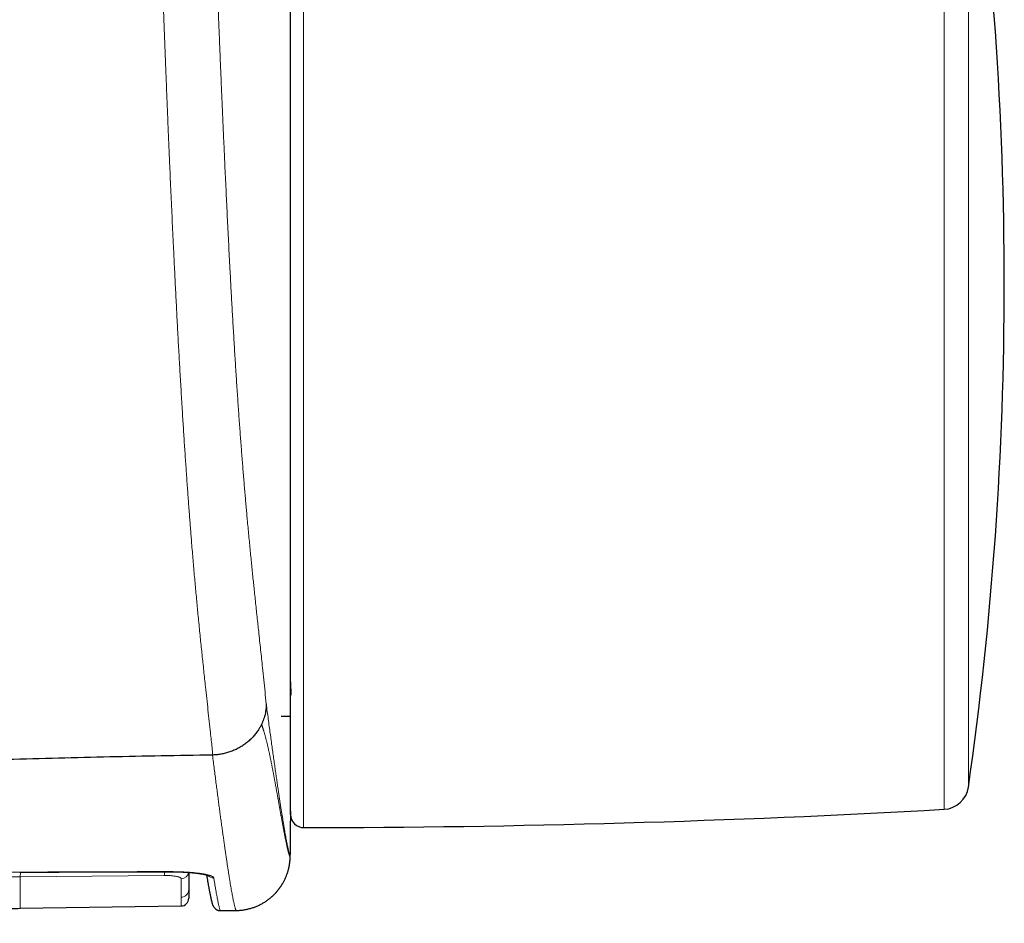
# Model space of a CAD drawing. Header units: millimetres. Extents: x 8 to 656, y 12 to 357.
# Tile 34 of 54: x 413 to 451, y 287 to 322. Entities that reach past the tile are written whole.
import ezdxf

# ---------------------------------------------------------------- set-up
doc = ezdxf.new("R2010")
doc.units = ezdxf.units.MM

msp = doc.modelspace()

# ---------------------------------------------------------------- linework, layer by layer
at = {"color": 252, "linetype": 'Continuous', "lineweight": 0}
for p, q in [((423.941, 332.959), (423.941, 291.06)), ((448.625, 291.765), (448.625, 332.254)), ((449.559, 331.397), (449.559, 292.621)), ((418.568, 289.217), (413.014, 289.162)), ((420.729, 287.865), (421.34, 287.871)), ((420.729, 287.865), (420.73, 287.864))]:
    msp.add_line(p, q, dxfattribs=at)
at = {"color": 7, "linetype": 'Continuous', "lineweight": 30}
for p, q in [((423.44, 291.56), (423.44, 332.459)), ((423.44, 296.676), (423.441, 296.161)), ((423.075, 295.346), (423.44, 295.346)), ((413.013, 287.952), (419.218, 288.042)), ((420.461, 288.023), (420.463, 288.02))]:
    msp.add_line(p, q, dxfattribs=at)
at = {"color": 252, "linetype": 'Continuous', "lineweight": 0, "flags": 128}
for points in [[(412.998, 289.342), (413, 289.342), (413.002, 289.346)], [(418.795, 289.361), (418.797, 289.362), (418.798, 289.365)]]:
    msp.add_lwpolyline(points, dxfattribs=at)
at = {"color": 7, "linetype": 'Continuous', "lineweight": 30}
for centre, radius, start, end in [((314.2, 312.009), 136.74, 351.84868, 8.15132), ((448.569, 292.763), 1, 273.2083, 351.8487), ((423.94, 291.56), 0.5, 180, 270.0637), ((423.44, 741.059), 450, 270.06373, 273.20828), ((419.214, 288.342), 0.3, 270.8307, 359.9987)]:
    msp.add_arc(centre, radius, start, end, dxfattribs=at)
at = {"color": 252, "linetype": 'Continuous', "lineweight": 0}
for centre, radius, start, end in [((421.32, 289.971), 2.1, 270.5359, 359.0554), ((421.32, 289.971), 2.1, 359.0575, 0.1922), ((417.792, 289.355), 0.789, 349.8833, 0.393), ((419.216, 289.391), 0.298, 270.894, 349.4717), ((420.473, 289.422), 0.3, 221.5271, 270.7362), ((419.214, 288.676), 0.299, 270.9127, 359.8713), ((420.726, 288.165), 0.3, 208.8866, 270.5884)]:
    msp.add_arc(centre, radius, start, end, dxfattribs=at)
for points, knots in [([(420.439, 293.856), (420.43, 293.951), (420.413, 294.14), (420.38, 294.427), (420.343, 294.763), (420.302, 295.15), (420.255, 295.59), (420.206, 296.034), (420.163, 296.435), (420.125, 296.791), (420.092, 297.1), (420.059, 297.406), (420.027, 297.711), (419.996, 298.012), (419.964, 298.319), (419.933, 298.633), (419.901, 298.953), (419.87, 299.266), (419.841, 299.571), (419.813, 299.868), (419.785, 300.172), (419.756, 300.482), (419.728, 300.799), (419.7, 301.119), (419.673, 301.441), (419.645, 301.766), (419.62, 302.07), (419.598, 302.353), (419.577, 302.611), (419.557, 302.874), (419.536, 303.146), (419.515, 303.427), (419.493, 303.717), (419.472, 304.011), (419.45, 304.311), (419.429, 304.615), (419.407, 304.923), (419.386, 305.237), (419.364, 305.556), (419.343, 305.883), (419.321, 306.215), (419.3, 306.553), (419.278, 306.904), (419.255, 307.27), (419.232, 307.651), (419.209, 308.036), (419.187, 308.419), (419.165, 308.799), (419.143, 309.177), (419.122, 309.557), (419.101, 309.941), (419.08, 310.325), (419.06, 310.71), (419.04, 311.094), (419.02, 311.481), (419, 311.871), (418.98, 312.263), (418.961, 312.657), (418.942, 313.053), (418.921, 313.488), (418.898, 313.964), (418.874, 314.48), (418.85, 314.999), (418.827, 315.519), (418.803, 316.041), (418.779, 316.588), (418.755, 317.161), (418.729, 317.759), (418.704, 318.359), (418.68, 318.961), (418.656, 319.563), (418.631, 320.188), (418.606, 320.835), (418.58, 321.504), (418.555, 322.181), (418.53, 322.867), (418.506, 323.56), (418.482, 324.254), (418.459, 324.949), (418.437, 325.605), (418.418, 326.222), (418.4, 326.799), (418.382, 327.376), (418.365, 327.954), (418.349, 328.53), (418.333, 329.105), (418.318, 329.678), (418.304, 330.251), (418.291, 330.787), (418.279, 331.286), (418.268, 331.749), (418.258, 332.212), (418.248, 332.673), (418.239, 333.134), (418.23, 333.595), (418.221, 334.055), (418.213, 334.514), (418.206, 334.972), (418.199, 335.424), (418.192, 335.871), (418.186, 336.312), (418.18, 336.751), (418.175, 337.189), (418.17, 337.662), (418.165, 338.17), (418.16, 338.711), (418.156, 339.25), (418.153, 339.77), (418.15, 340.272), (418.148, 340.756), (418.146, 341.238), (418.146, 341.557), (418.146, 341.717)], [0, 0, 0, 0, 0.010972, 0.021944, 0.032917, 0.049768, 0.066619, 0.08347, 0.100321, 0.111564, 0.122807, 0.13405, 0.144475, 0.154901, 0.165328, 0.175754, 0.186179, 0.196603, 0.205664, 0.214726, 0.22379, 0.232854, 0.241916, 0.250975, 0.259655, 0.268334, 0.277013, 0.283543, 0.290074, 0.296604, 0.303134, 0.309994, 0.316856, 0.323717, 0.330577, 0.337438, 0.3443, 0.351162, 0.358023, 0.365017, 0.372011, 0.379006, 0.386, 0.393605, 0.401212, 0.408818, 0.416424, 0.423645, 0.430867, 0.43809, 0.445313, 0.452534, 0.459608, 0.466683, 0.473758, 0.480832, 0.487929, 0.495026, 0.502124, 0.509221, 0.518355, 0.52749, 0.536626, 0.545762, 0.554897, 0.564031, 0.574405, 0.584781, 0.595158, 0.605536, 0.615912, 0.626287, 0.63774, 0.649194, 0.660647, 0.672463, 0.684281, 0.696099, 0.707917, 0.719733, 0.72953, 0.739328, 0.749127, 0.758925, 0.768722, 0.77846, 0.788198, 0.797937, 0.807674, 0.815574, 0.823476, 0.831378, 0.83928, 0.84718, 0.855125, 0.863071, 0.871018, 0.878965, 0.88691, 0.894653, 0.902397, 0.910141, 0.917885, 0.925629, 0.935352, 0.945077, 0.954802, 0.964525, 0.973394, 0.982262, 0.991131, 1, 1, 1, 1]), ([(420.23, 340.945), (420.23, 340.784), (420.231, 340.462), (420.233, 339.977), (420.235, 339.489), (420.237, 338.999), (420.24, 338.507), (420.244, 338.011), (420.249, 337.511), (420.254, 337.008), (420.26, 336.501), (420.266, 335.992), (420.273, 335.479), (420.281, 334.985), (420.289, 334.509), (420.297, 334.053), (420.306, 333.595), (420.316, 333.136), (420.326, 332.675), (420.336, 332.212), (420.348, 331.747), (420.359, 331.279), (420.372, 330.81), (420.384, 330.341), (420.398, 329.871), (420.411, 329.402), (420.425, 328.934), (420.44, 328.466), (420.455, 327.999), (420.472, 327.479), (420.491, 326.907), (420.512, 326.283), (420.534, 325.659), (420.557, 325.036), (420.579, 324.414), (420.603, 323.793), (420.626, 323.172), (420.65, 322.552), (420.674, 321.949), (420.698, 321.364), (420.721, 320.796), (420.745, 320.228), (420.768, 319.662), (420.793, 319.085), (420.819, 318.498), (420.845, 317.9), (420.872, 317.303), (420.897, 316.748), (420.921, 316.233), (420.943, 315.759), (420.965, 315.287), (420.988, 314.816), (421.011, 314.346), (421.035, 313.875), (421.058, 313.406), (421.082, 312.939), (421.105, 312.506), (421.126, 312.107), (421.146, 311.74), (421.166, 311.376), (421.187, 311.014), (421.207, 310.653), (421.228, 310.292), (421.25, 309.931), (421.271, 309.574), (421.293, 309.221), (421.315, 308.872), (421.337, 308.526), (421.359, 308.184), (421.382, 307.847), (421.404, 307.515), (421.427, 307.189), (421.449, 306.87), (421.472, 306.558), (421.494, 306.251), (421.517, 305.949), (421.54, 305.651), (421.563, 305.357), (421.586, 305.068), (421.608, 304.783), (421.631, 304.504), (421.654, 304.23), (421.677, 303.96), (421.7, 303.696), (421.723, 303.436), (421.746, 303.181), (421.77, 302.908), (421.797, 302.616), (421.826, 302.309), (421.855, 302.008), (421.883, 301.715), (421.912, 301.428), (421.94, 301.148), (421.968, 300.874), (421.995, 300.605), (422.023, 300.341), (422.052, 300.064), (422.082, 299.776), (422.114, 299.476), (422.146, 299.182), (422.177, 298.892), (422.21, 298.583), (422.246, 298.255), (422.283, 297.907), (422.32, 297.564), (422.361, 297.18), (422.405, 296.757), (422.452, 296.296), (422.483, 295.987), (422.499, 295.833)], [0, 0, 0, 0, 0.009451, 0.018904, 0.028357, 0.03781, 0.047261, 0.056712, 0.066221, 0.075731, 0.08524, 0.094774, 0.104308, 0.113842, 0.122222, 0.130604, 0.138987, 0.14737, 0.155751, 0.164131, 0.172589, 0.181049, 0.18951, 0.197971, 0.206432, 0.21489, 0.223287, 0.231684, 0.240081, 0.248477, 0.259698, 0.270919, 0.28214, 0.29334, 0.304543, 0.315746, 0.326949, 0.338151, 0.349352, 0.359662, 0.369973, 0.380284, 0.390595, 0.400905, 0.411877, 0.422849, 0.433822, 0.444793, 0.453601, 0.46241, 0.471219, 0.480027, 0.488835, 0.497741, 0.506648, 0.515554, 0.52446, 0.531587, 0.538715, 0.545844, 0.552972, 0.560098, 0.567387, 0.574678, 0.581969, 0.58926, 0.596548, 0.603846, 0.611147, 0.618447, 0.625748, 0.633046, 0.640192, 0.647341, 0.654491, 0.66164, 0.668787, 0.675988, 0.68319, 0.690393, 0.697596, 0.704797, 0.711996, 0.719196, 0.726397, 0.733598, 0.740797, 0.750046, 0.759295, 0.768545, 0.777794, 0.787002, 0.796212, 0.805422, 0.814633, 0.823844, 0.833053, 0.844097, 0.855141, 0.866187, 0.877232, 0.888276, 0.902078, 0.915879, 0.929681, 0.943483, 0.962322, 0.981161, 1, 1, 1, 1]), ([(422.499, 295.833), (422.512, 295.732), (422.538, 295.531), (422.577, 295.24), (422.615, 294.958), (422.652, 294.685), (422.688, 294.42), (422.723, 294.164), (422.758, 293.917), (422.791, 293.678), (422.824, 293.448), (422.856, 293.225), (422.887, 293.011), (422.917, 292.804), (422.946, 292.606), (422.974, 292.415), (423.002, 292.233), (423.029, 292.058), (423.054, 291.891), (423.079, 291.732), (423.104, 291.58), (423.127, 291.436), (423.149, 291.299), (423.171, 291.17), (423.192, 291.047), (423.211, 290.932), (423.231, 290.821), (423.25, 290.716), (423.268, 290.615), (423.286, 290.523), (423.303, 290.438), (423.318, 290.36), (423.333, 290.29), (423.348, 290.223), (423.362, 290.162), (423.376, 290.106), (423.389, 290.06), (423.401, 290.023), (423.411, 289.995), (423.417, 289.983), (423.42, 289.978)], [0, 0, 0, 0, 0.024813, 0.049627, 0.074442, 0.099257, 0.124069, 0.148945, 0.173822, 0.1987, 0.223578, 0.248454, 0.273476, 0.2985, 0.323525, 0.348549, 0.373572, 0.398643, 0.423716, 0.448789, 0.473861, 0.498933, 0.524036, 0.549141, 0.574246, 0.599351, 0.624455, 0.651243, 0.678032, 0.704823, 0.731614, 0.758405, 0.785195, 0.811982, 0.843317, 0.874653, 0.905991, 0.937329, 0.968665, 1, 1, 1, 1]), ([(423.42, 289.936), (423.418, 289.938), (423.415, 289.941), (423.411, 289.948), (423.406, 289.958), (423.401, 289.969), (423.395, 289.982), (423.39, 289.996), (423.384, 290.011), (423.379, 290.028), (423.373, 290.046), (423.368, 290.065), (423.362, 290.085), (423.356, 290.107), (423.35, 290.13), (423.344, 290.153), (423.337, 290.178), (423.331, 290.204), (423.325, 290.23), (423.318, 290.257), (423.312, 290.284), (423.305, 290.314), (423.298, 290.346), (423.291, 290.38), (423.283, 290.414), (423.275, 290.45), (423.268, 290.486), (423.26, 290.522), (423.252, 290.559), (423.245, 290.595), (423.238, 290.63), (423.231, 290.664), (423.224, 290.698), (423.219, 290.728), (423.213, 290.754), (423.209, 290.775), (423.205, 290.797), (423.201, 290.818), (423.196, 290.845), (423.19, 290.877), (423.183, 290.912), (423.176, 290.948), (423.169, 290.983), (423.162, 291.019), (423.156, 291.055), (423.149, 291.09), (423.142, 291.125), (423.135, 291.165), (423.127, 291.21), (423.117, 291.26), (423.108, 291.31), (423.099, 291.36), (423.09, 291.41), (423.081, 291.459), (423.072, 291.508), (423.063, 291.556), (423.055, 291.605), (423.046, 291.653), (423.037, 291.7), (423.029, 291.746), (423.021, 291.792), (423.012, 291.841), (423.003, 291.891), (422.994, 291.944), (422.984, 291.997), (422.975, 292.048), (422.966, 292.099), (422.957, 292.15), (422.948, 292.201), (422.938, 292.253), (422.929, 292.307), (422.919, 292.359), (422.91, 292.411), (422.9, 292.464), (422.891, 292.518), (422.881, 292.574), (422.871, 292.628), (422.861, 292.681), (422.852, 292.734), (422.842, 292.785), (422.833, 292.836), (422.823, 292.889), (422.813, 292.942), (422.803, 292.997), (422.793, 293.051), (422.783, 293.104), (422.774, 293.155), (422.764, 293.206), (422.754, 293.257), (422.744, 293.309), (422.734, 293.361), (422.724, 293.413), (422.714, 293.463), (422.704, 293.514), (422.694, 293.567), (422.683, 293.621), (422.672, 293.674), (422.661, 293.726), (422.651, 293.776), (422.641, 293.825), (422.63, 293.874), (422.62, 293.924), (422.609, 293.973), (422.598, 294.022), (422.587, 294.07), (422.576, 294.12), (422.564, 294.172), (422.551, 294.228), (422.538, 294.281), (422.526, 294.333), (422.513, 294.383), (422.501, 294.431), (422.488, 294.48), (422.475, 294.53), (422.461, 294.58), (422.448, 294.628), (422.435, 294.674), (422.422, 294.719), (422.409, 294.763), (422.397, 294.8), (422.387, 294.832), (422.379, 294.858), (422.372, 294.879), (422.367, 294.895), (422.363, 294.905), (422.359, 294.917), (422.355, 294.93), (422.351, 294.945), (422.346, 294.961), (422.342, 294.977), (422.338, 294.992), (422.335, 295.003), (422.332, 295.01), (422.33, 295.015), (422.329, 295.017), (422.328, 295.018), (422.327, 295.018), (422.327, 295.018), (422.326, 295.018), (422.326, 295.017), (422.326, 295.017), (422.326, 295.016), (422.325, 295.015), (422.325, 295.014), (422.324, 295.012), (422.324, 295.012), (422.324, 295.011), (422.324, 295.011), (422.323, 295.011), (422.323, 295.01), (422.322, 295.011), (422.321, 295.012), (422.319, 295.016), (422.318, 295.021), (422.317, 295.027), (422.316, 295.031), (422.315, 295.034)], [0, 0, 0, 0, 0.0155178, 0.0308124, 0.0458625, 0.0607057, 0.0753326, 0.0897455, 0.1031381, 0.1163401, 0.1293517, 0.1421735, 0.1548059, 0.1672498, 0.1795059, 0.1915755, 0.2034595, 0.2151593, 0.2264722, 0.2376102, 0.2485747, 0.2593675, 0.2714256, 0.2832668, 0.2948937, 0.3063093, 0.3175163, 0.3285182, 0.3393174, 0.3499174, 0.3590856, 0.3681015, 0.3769623, 0.385698, 0.3911324, 0.3964924, 0.4017436, 0.4069052, 0.4121058, 0.4207072, 0.4287839, 0.4366957, 0.4446056, 0.4523887, 0.4598728, 0.4672322, 0.4744815, 0.4816152, 0.4916024, 0.5013602, 0.5108962, 0.5202153, 0.5293237, 0.5382272, 0.5469315, 0.5554424, 0.5637654, 0.5719052, 0.5797255, 0.5873807, 0.5948777, 0.6022132, 0.6106426, 0.6189167, 0.6270119, 0.6348299, 0.6424722, 0.6499567, 0.657264, 0.6650987, 0.6727359, 0.6801838, 0.6874468, 0.6945318, 0.7022365, 0.709735, 0.7170358, 0.724146, 0.7310714, 0.7378213, 0.7444182, 0.7508539, 0.7579847, 0.764911, 0.7716554, 0.7782191, 0.7846041, 0.7908197, 0.7968725, 0.8033525, 0.8096475, 0.8157597, 0.8217132, 0.8275359, 0.8340668, 0.8403772, 0.846503, 0.8524542, 0.8582318, 0.8638452, 0.869302, 0.8751281, 0.8807799, 0.8862777, 0.891626, 0.8968013, 0.903189, 0.9093597, 0.915318, 0.9210757, 0.926645, 0.9320381, 0.9372616, 0.9429913, 0.9485205, 0.9538635, 0.9590177, 0.964003, 0.9688762, 0.9735712, 0.976538, 0.9794449, 0.9823247, 0.9836064, 0.9848355, 0.9861044, 0.9875078, 0.989123, 0.9907894, 0.9924725, 0.9940575, 0.9951129, 0.9960005, 0.9964753, 0.9968404, 0.9970829, 0.9971404, 0.9971802, 0.997195, 0.9972076, 0.9972192, 0.9972307, 0.9972554, 0.9973392, 0.9973639, 0.9973755, 0.997387, 0.9973996, 0.9974143, 0.997454, 0.9975959, 0.9978537, 0.9982612, 0.998851, 0.9993712, 1, 1, 1, 1]), ([(421.34, 287.871), (421.337, 287.875), (421.331, 287.884), (421.322, 287.905), (421.312, 287.932), (421.302, 287.965), (421.29, 288.005), (421.278, 288.051), (421.265, 288.104), (421.252, 288.164), (421.237, 288.23), (421.222, 288.304), (421.206, 288.384), (421.19, 288.472), (421.172, 288.567), (421.154, 288.669), (421.135, 288.779), (421.116, 288.894), (421.096, 289.014), (421.075, 289.138), (421.055, 289.27), (421.033, 289.408), (421.011, 289.554), (420.987, 289.707), (420.963, 289.868), (420.939, 290.036), (420.913, 290.212), (420.887, 290.396), (420.86, 290.587), (420.832, 290.787), (420.803, 290.995), (420.773, 291.211), (420.744, 291.428), (420.715, 291.646), (420.686, 291.862), (420.656, 292.086), (420.626, 292.317), (420.595, 292.555), (420.563, 292.8), (420.531, 293.052), (420.497, 293.312), (420.463, 293.579), (420.44, 293.763), (420.429, 293.855), (420.429, 293.855)], [0, 0, 0, 0, 0.0257759, 0.051552, 0.0773279, 0.1031244, 0.1289217, 0.1547193, 0.1805165, 0.2063129, 0.2321495, 0.2579871, 0.283825, 0.3096625, 0.335499, 0.3613615, 0.3872245, 0.413087, 0.4374103, 0.4617352, 0.4860607, 0.5103861, 0.5347108, 0.5590339, 0.5834162, 0.6077993, 0.6321823, 0.6565645, 0.6810154, 0.7054678, 0.7299206, 0.7543728, 0.7788236, 0.8009184, 0.8230144, 0.8451107, 0.8672066, 0.8893013, 0.9114398, 0.9335798, 0.9557202, 0.97786, 0.9999984, 1, 1, 1, 1]), ([(423.442, 291.698), (423.441, 291.655), (423.441, 291.566), (423.441, 291.44), (423.44, 291.319), (423.44, 291.205), (423.439, 291.098), (423.439, 290.997), (423.438, 290.904), (423.438, 290.818), (423.437, 290.738), (423.437, 290.665), (423.436, 290.598), (423.436, 290.536), (423.435, 290.477), (423.435, 290.421), (423.434, 290.368), (423.433, 290.32), (423.433, 290.276), (423.432, 290.237), (423.432, 290.203), (423.431, 290.172), (423.43, 290.144), (423.43, 290.116), (423.429, 290.088), (423.428, 290.061), (423.428, 290.038), (423.427, 290.019), (423.426, 290.002), (423.425, 289.988), (423.425, 289.976), (423.424, 289.966), (423.424, 289.958), (423.423, 289.951), (423.422, 289.946), (423.422, 289.942), (423.421, 289.939), (423.42, 289.937), (423.42, 289.936), (423.42, 289.936)], [0, 0, 0, 0, 0.039293, 0.07921, 0.118378, 0.156603, 0.194373, 0.230996, 0.266477, 0.300815, 0.334005, 0.365493, 0.395886, 0.425189, 0.453405, 0.484298, 0.513887, 0.542233, 0.569382, 0.595261, 0.619489, 0.642613, 0.664704, 0.68583, 0.714456, 0.741379, 0.766726, 0.790623, 0.81319, 0.835789, 0.857099, 0.877198, 0.896166, 0.914079, 0.931016, 0.949826, 0.96751, 0.984193, 1, 1, 1, 1]), ([(423.42, 289.978), (423.421, 289.977), (423.422, 289.977), (423.423, 289.985), (423.425, 290), (423.426, 290.022), (423.427, 290.051), (423.428, 290.088), (423.43, 290.133), (423.431, 290.185), (423.432, 290.244), (423.433, 290.31), (423.434, 290.382), (423.435, 290.46), (423.436, 290.544), (423.437, 290.635), (423.437, 290.734), (423.438, 290.839), (423.439, 290.953), (423.439, 291.072), (423.44, 291.198), (423.44, 291.329), (423.441, 291.445), (423.441, 291.52), (423.441, 291.548)], [0, 0, 0, 0, 0.045669, 0.091375, 0.137094, 0.1828, 0.228468, 0.275461, 0.322495, 0.369542, 0.416576, 0.463568, 0.509238, 0.554945, 0.600665, 0.646372, 0.692041, 0.73904, 0.786081, 0.833135, 0.880175, 0.927174, 0.972775, 1, 1, 1, 1]), ([(373.581, 288.947), (374.402, 288.948), (376.044, 288.952), (378.507, 288.965), (380.97, 288.984), (383.707, 289.009), (386.718, 289.041), (390.003, 289.081), (393.835, 289.13), (397.668, 289.181), (401.501, 289.231), (404.787, 289.272), (407.799, 289.304), (410.537, 289.329), (412.18, 289.34), (413.002, 289.346)], [0, 0, 0, 0, 0.062497, 0.124994, 0.187492, 0.249989, 0.333323, 0.416656, 0.49999, 0.624992, 0.708327, 0.791662, 0.874996, 0.937498, 1, 1, 1, 1]), ([(413.014, 289.162), (411.372, 289.146), (408.088, 289.114), (403.162, 289.065), (398.236, 289.015), (393.311, 288.966), (388.387, 288.918), (383.463, 288.869), (378.539, 288.821), (375.257, 288.788), (373.616, 288.772)], [0, 0, 0, 0, 0.1249988, 0.2499977, 0.3749968, 0.4999961, 0.6249966, 0.7499973, 0.8749986, 1, 1, 1, 1]), ([(413.002, 289.346), (413.485, 289.348), (414.451, 289.354), (415.9, 289.36), (417.349, 289.364), (418.315, 289.364), (418.798, 289.365)], [0, 0, 0, 0, 0.249999, 0.499998, 0.749999, 1, 1, 1, 1]), ([(413.014, 289.162), (413.014, 289.126), (413.014, 289.052), (413.014, 288.949), (413.014, 288.852), (413.014, 288.759), (413.014, 288.673), (413.014, 288.592), (413.014, 288.517), (413.014, 288.447), (413.014, 288.402), (413.014, 288.379), (413.014, 288.376), (413.014, 288.373), (413.014, 288.37), (413.014, 288.367), (413.014, 288.364), (413.014, 288.357), (413.014, 288.341), (413.014, 288.317), (413.014, 288.292), (413.014, 288.261), (413.014, 288.226), (413.014, 288.189), (413.014, 288.156), (413.013, 288.125), (413.013, 288.097), (413.013, 288.071), (413.013, 288.048), (413.013, 288.026), (413.013, 288.007), (413.013, 287.991), (413.013, 287.977), (413.013, 287.967), (413.013, 287.959), (413.013, 287.954), (413.013, 287.952), (413.013, 287.952), (413.013, 287.952)], [0, 0, 0, 0, 0.0408979, 0.0820911, 0.12358, 0.1653643, 0.2074434, 0.2490569, 0.2909521, 0.3331295, 0.3755899, 0.3776494, 0.3797117, 0.381777, 0.383845, 0.385916, 0.3879898, 0.3900665, 0.4015393, 0.422242, 0.4409599, 0.459898, 0.4942635, 0.5293309, 0.5612338, 0.5936956, 0.6267157, 0.6602935, 0.6951306, 0.730548, 0.766546, 0.8031253, 0.8402863, 0.8780294, 0.9163551, 0.9552636, 0.9947552, 1, 1, 1, 1]), ([(413.027, 289.342), (413.026, 289.331), (413.026, 289.304), (413.024, 289.266), (413.022, 289.229), (413.02, 289.199), (413.017, 289.175), (413.015, 289.167), (413.014, 289.162)], [0, 0, 0, 0, 0.124743, 0.299794, 0.474846, 0.649897, 0.824949, 1, 1, 1, 1]), ([(419.22, 289.093), (419.219, 289.098), (419.218, 289.108), (419.204, 289.123), (419.181, 289.138), (419.15, 289.152), (419.111, 289.165), (419.064, 289.176), (419.01, 289.187), (418.949, 289.196), (418.884, 289.204), (418.814, 289.21), (418.74, 289.214), (418.674, 289.216), (418.617, 289.217), (418.584, 289.217), (418.568, 289.217)], [0, 0, 0, 0, 0.076612, 0.153463, 0.230072, 0.306613, 0.383398, 0.45993, 0.535559, 0.611434, 0.687052, 0.761081, 0.835353, 0.909375, 0.954688, 1, 1, 1, 1]), ([(418.798, 289.365), (418.838, 289.365), (418.918, 289.364), (419.037, 289.362), (419.154, 289.359), (419.269, 289.355), (419.381, 289.35), (419.489, 289.343), (419.594, 289.335), (419.696, 289.326), (419.792, 289.316), (419.884, 289.305), (419.97, 289.294), (420.051, 289.281), (420.126, 289.268), (420.194, 289.254), (420.255, 289.239), (420.31, 289.223), (420.358, 289.208), (420.397, 289.191), (420.43, 289.175), (420.454, 289.158), (420.471, 289.14), (420.475, 289.128), (420.477, 289.122)], [0, 0, 0, 0, 0.044713, 0.089579, 0.134498, 0.179365, 0.224079, 0.268776, 0.313623, 0.358522, 0.403372, 0.448071, 0.493124, 0.538325, 0.583579, 0.628783, 0.673838, 0.71953, 0.765376, 0.811274, 0.857121, 0.902814, 0.951407, 1, 1, 1, 1]), ([(420.477, 289.122), (420.485, 289.073), (420.501, 288.975), (420.523, 288.841), (420.545, 288.715), (420.565, 288.598), (420.585, 288.49), (420.603, 288.391), (420.62, 288.301), (420.637, 288.22), (420.652, 288.147), (420.666, 288.083), (420.679, 288.026), (420.691, 287.978), (420.702, 287.938), (420.712, 287.905), (420.721, 287.88), (420.726, 287.87), (420.729, 287.865)], [0, 0, 0, 0, 0.062341, 0.124684, 0.187028, 0.249369, 0.311805, 0.374244, 0.436683, 0.49912, 0.561688, 0.624257, 0.686826, 0.749394, 0.81204, 0.874687, 0.937333, 1, 1, 1, 1]), ([(419.219, 288.377), (419.219, 288.398), (419.219, 288.44), (419.219, 288.512), (419.219, 288.59), (419.22, 288.675), (419.22, 288.767), (419.22, 288.867), (419.22, 288.975), (419.22, 289.054), (419.22, 289.093)], [0, 0, 0, 0, 0.124796, 0.249591, 0.374443, 0.499295, 0.624434, 0.749572, 0.874786, 1, 1, 1, 1]), ([(419.218, 288.043), (419.218, 288.043), (419.218, 288.043), (419.218, 288.053), (419.218, 288.071), (419.218, 288.098), (419.218, 288.134), (419.219, 288.171), (419.219, 288.206), (419.219, 288.235), (419.219, 288.266), (419.219, 288.3), (419.219, 288.337), (419.219, 288.364), (419.219, 288.377)], [0, 0, 0, 0, 0.084564, 0.198728, 0.312903, 0.426896, 0.540903, 0.655637, 0.713012, 0.770386, 0.827785, 0.885184, 0.942592, 1, 1, 1, 1])]:
    msp.add_open_spline(points, degree=3, knots=knots, dxfattribs=at)
at = {"color": 7, "linetype": 'Continuous', "lineweight": 30}
for points, knots in [([(422.499, 295.833), (422.499, 295.825), (422.498, 295.786), (422.496, 295.715), (422.487, 295.621), (422.474, 295.528), (422.455, 295.431), (422.43, 295.333), (422.398, 295.231), (422.36, 295.131), (422.33, 295.066), (422.315, 295.034)], [0, 0, 0, 0, 0.029755, 0.143801, 0.257846, 0.372966, 0.488086, 0.615315, 0.742544, 0.871272, 1, 1, 1, 1]), ([(422.315, 295.034), (422.297, 294.998), (422.262, 294.927), (422.206, 294.835), (422.152, 294.755), (422.103, 294.688), (422.05, 294.623), (421.995, 294.559), (421.935, 294.497), (421.873, 294.437), (421.808, 294.379), (421.741, 294.324), (421.672, 294.272), (421.602, 294.223), (421.529, 294.178), (421.454, 294.134), (421.376, 294.093), (421.296, 294.055), (421.214, 294.02), (421.132, 293.988), (421.049, 293.96), (420.965, 293.935), (420.881, 293.914), (420.795, 293.895), (420.707, 293.88), (420.618, 293.868), (420.529, 293.86), (420.469, 293.857), (420.439, 293.856)], [0, 0, 0, 0, 0.053311, 0.106816, 0.143392, 0.179969, 0.216799, 0.253628, 0.291256, 0.328884, 0.366788, 0.404692, 0.441239, 0.477787, 0.514587, 0.551388, 0.588988, 0.626588, 0.664464, 0.70234, 0.738888, 0.775435, 0.812236, 0.849037, 0.88664, 0.924242, 0.962121, 1, 1, 1, 1]), ([(420.429, 293.855), (419.769, 293.845), (418.45, 293.823), (416.471, 293.782), (414.493, 293.734), (412.514, 293.679), (410.535, 293.619), (408.438, 293.551), (406.225, 293.473), (403.893, 293.387), (401.563, 293.298), (399.217, 293.206), (396.857, 293.113), (394.482, 293.019), (392.108, 292.926), (389.736, 292.837), (387.365, 292.751), (384.997, 292.67), (382.903, 292.604), (381.082, 292.553), (379.535, 292.513), (377.986, 292.479), (376.434, 292.449), (374.88, 292.427), (373.352, 292.411), (371.849, 292.402), (370.372, 292.401), (368.892, 292.406), (367.409, 292.415), (366.144, 292.42), (365.097, 292.421), (364.269, 292.418), (363.443, 292.413), (362.618, 292.402), (361.855, 292.388), (361.153, 292.371), (360.511, 292.351), (359.872, 292.326), (359.235, 292.297), (358.6, 292.262), (357.969, 292.222), (357.341, 292.177), (356.715, 292.125), (356.094, 292.066), (355.479, 292), (354.872, 291.929), (354.271, 291.851), (353.673, 291.768), (353.276, 291.709), (353.077, 291.679)], [0, 0, 0, 0, 0.029348, 0.058702, 0.088061, 0.117424, 0.14679, 0.176156, 0.210765, 0.245369, 0.279965, 0.314551, 0.349829, 0.385088, 0.420326, 0.455539, 0.490725, 0.525879, 0.561005, 0.583952, 0.606911, 0.629891, 0.652902, 0.675955, 0.69906, 0.720902, 0.74281, 0.76478, 0.786782, 0.808779, 0.821082, 0.833366, 0.845625, 0.857854, 0.870046, 0.879597, 0.88912, 0.898613, 0.908073, 0.917498, 0.926887, 0.936238, 0.945549, 0.95482, 0.96405, 0.973079, 0.982077, 0.991049, 1, 1, 1, 1]), ([(420.429, 293.855), (420.429, 293.855), (420.431, 293.855), (420.434, 293.855), (420.436, 293.856), (420.438, 293.856), (420.439, 293.856)], [0, 0, 0, 0, 0.249909, 0.499847, 0.749872, 1, 1, 1, 1]), ([(421.34, 287.87), (421.342, 287.87), (421.367, 287.87), (421.415, 287.872), (421.484, 287.876), (421.552, 287.882), (421.62, 287.891), (421.688, 287.902), (421.755, 287.915), (421.822, 287.93), (421.887, 287.947), (421.952, 287.967), (422.017, 287.988), (422.08, 288.012), (422.143, 288.037), (422.204, 288.064), (422.265, 288.094), (422.324, 288.125), (422.382, 288.158), (422.439, 288.192), (422.495, 288.228), (422.549, 288.266), (422.602, 288.306), (422.654, 288.347), (422.704, 288.389), (422.752, 288.433), (422.8, 288.478), (422.845, 288.525), (422.889, 288.572), (422.931, 288.621), (422.971, 288.671), (423.01, 288.722), (423.047, 288.773), (423.082, 288.826), (423.115, 288.878), (423.147, 288.932), (423.176, 288.986), (423.204, 289.039), (423.229, 289.093), (423.253, 289.146), (423.275, 289.199), (423.294, 289.25), (423.311, 289.299), (423.327, 289.346), (423.34, 289.391), (423.352, 289.433), (423.362, 289.472), (423.37, 289.508), (423.377, 289.542), (423.384, 289.573), (423.389, 289.602), (423.394, 289.628), (423.398, 289.654), (423.401, 289.677), (423.404, 289.699), (423.407, 289.721), (423.41, 289.741), (423.412, 289.76), (423.414, 289.778), (423.415, 289.795), (423.417, 289.812), (423.418, 289.83), (423.419, 289.848), (423.421, 289.866), (423.422, 289.885), (423.423, 289.905), (423.424, 289.928), (423.425, 289.955), (423.427, 289.992), (423.428, 290.034), (423.429, 290.079), (423.43, 290.118), (423.431, 290.158), (423.432, 290.199), (423.432, 290.243), (423.433, 290.288), (423.434, 290.334), (423.434, 290.381), (423.435, 290.43), (423.435, 290.481), (423.436, 290.534), (423.436, 290.588), (423.437, 290.644), (423.437, 290.702), (423.438, 290.762), (423.438, 290.824), (423.438, 290.887), (423.439, 290.953), (423.439, 291.02), (423.439, 291.089), (423.44, 291.16), (423.44, 291.232), (423.44, 291.307), (423.441, 291.382), (423.441, 291.46), (423.441, 291.515), (423.441, 291.545), (423.441, 291.547)], [0, 0, 0, 0, 0.00075, 0.010074, 0.019378, 0.028663, 0.037927, 0.047171, 0.056396, 0.0656, 0.074785, 0.083949, 0.093093, 0.102216, 0.111319, 0.1204, 0.12946, 0.138498, 0.147513, 0.156506, 0.165474, 0.174418, 0.183337, 0.192229, 0.201094, 0.209929, 0.218735, 0.227509, 0.236248, 0.244951, 0.253615, 0.262235, 0.270808, 0.279327, 0.287785, 0.296173, 0.304478, 0.312682, 0.320762, 0.328689, 0.336424, 0.343921, 0.35113, 0.358004, 0.364505, 0.370618, 0.376348, 0.381721, 0.386775, 0.391559, 0.396124, 0.400526, 0.404817, 0.409053, 0.413289, 0.417568, 0.421942, 0.426471, 0.431219, 0.435691, 0.441135, 0.447011, 0.453478, 0.460686, 0.468839, 0.478235, 0.489339, 0.502988, 0.521075, 0.550897, 0.571374, 0.59046, 0.608545, 0.62772, 0.646152, 0.664075, 0.681628, 0.699019, 0.716149, 0.733142, 0.750031, 0.766845, 0.783607, 0.800338, 0.817036, 0.833666, 0.850251, 0.866802, 0.883334, 0.899857, 0.916383, 0.932912, 0.949258, 0.965697, 0.982154, 0.998603, 1, 1, 1, 1]), ([(412.998, 289.342), (413.033, 289.342), (413.607, 289.346), (414.701, 289.351), (416.26, 289.357), (417.618, 289.361), (418.456, 289.361), (418.795, 289.361)], [0, 0, 0, 0, 0.018042, 0.297027, 0.566288, 0.824543, 1, 1, 1, 1]), ([(418.795, 289.361), (418.797, 289.361), (418.819, 289.361), (418.861, 289.361), (418.923, 289.361), (418.985, 289.36), (419.045, 289.359), (419.106, 289.357), (419.165, 289.355), (419.223, 289.353), (419.281, 289.35), (419.338, 289.348), (419.394, 289.344), (419.45, 289.341), (419.504, 289.337), (419.557, 289.333), (419.61, 289.329), (419.661, 289.324), (419.71, 289.319), (419.758, 289.314), (419.804, 289.309), (419.848, 289.304), (419.891, 289.298), (419.931, 289.292), (419.97, 289.286), (420.007, 289.28), (420.042, 289.274), (420.075, 289.268), (420.105, 289.262), (420.133, 289.256), (420.159, 289.249), (420.182, 289.244), (420.203, 289.238), (420.22, 289.233), (420.236, 289.228), (420.249, 289.223), (420.259, 289.219), (420.267, 289.216), (420.271, 289.214), (420.274, 289.213), (420.274, 289.213), (420.274, 289.213)], [0, 0, 0, 0, 0.001901, 0.030256, 0.058775, 0.087357, 0.115876, 0.144214, 0.172273, 0.200217, 0.228349, 0.256564, 0.284849, 0.313185, 0.341555, 0.369939, 0.398306, 0.426633, 0.454895, 0.483064, 0.511114, 0.539014, 0.566736, 0.594249, 0.621525, 0.649, 0.676296, 0.703403, 0.730246, 0.756742, 0.782804, 0.808337, 0.83327, 0.8575, 0.881881, 0.905574, 0.928417, 0.950276, 0.968847, 0.98641, 1, 1, 1, 1]), ([(419.514, 289.336), (419.514, 289.315), (419.514, 289.254), (419.514, 289.164), (419.514, 289.064), (419.514, 288.972), (419.514, 288.887), (419.514, 288.81), (419.514, 288.738), (419.514, 288.697), (419.514, 288.676)], [0, 0, 0, 0, 0.073818, 0.206238, 0.33874, 0.471242, 0.603401, 0.735559, 0.86778, 1, 1, 1, 1]), ([(420.2, 289.239), (420.201, 289.233), (420.206, 289.204), (420.214, 289.154), (420.225, 289.088), (420.236, 289.025), (420.247, 288.963), (420.257, 288.904), (420.267, 288.846), (420.277, 288.791), (420.287, 288.737), (420.297, 288.685), (420.306, 288.635), (420.315, 288.587), (420.324, 288.541), (420.333, 288.497), (420.341, 288.455), (420.35, 288.415), (420.358, 288.376), (420.366, 288.339), (420.374, 288.304), (420.381, 288.271), (420.389, 288.239), (420.397, 288.209), (420.404, 288.179), (420.412, 288.15), (420.422, 288.12), (420.43, 288.094), (420.439, 288.071), (420.446, 288.055), (420.452, 288.041), (420.458, 288.029), (420.462, 288.022), (420.463, 288.02)], [0, 0, 0, 0, 0.008197, 0.040356, 0.072652, 0.105086, 0.137659, 0.170443, 0.203381, 0.236483, 0.269754, 0.303207, 0.33685, 0.370697, 0.404764, 0.439069, 0.473635, 0.508492, 0.543687, 0.579241, 0.615221, 0.651726, 0.688898, 0.726961, 0.766287, 0.807561, 0.852239, 0.904422, 0.934214, 0.957118, 0.976216, 0.992323, 1, 1, 1, 1]), ([(419.514, 288.676), (419.514, 288.659), (419.514, 288.625), (419.514, 288.58), (419.514, 288.538), (419.514, 288.495), (419.514, 288.453), (419.514, 288.414), (419.514, 288.384), (419.514, 288.364), (419.514, 288.352), (419.514, 288.346), (419.514, 288.342), (419.514, 288.342), (419.514, 288.342)], [0, 0, 0, 0, 0.073692, 0.147383, 0.221094, 0.294805, 0.405492, 0.51618, 0.626917, 0.737654, 0.811368, 0.885083, 0.958809, 1, 1, 1, 1]), ([(373.79, 287.375), (373.831, 287.376), (374.064, 287.379), (374.486, 287.386), (375.055, 287.394), (375.616, 287.402), (376.166, 287.411), (376.705, 287.419), (377.233, 287.426), (377.755, 287.434), (378.272, 287.442), (378.785, 287.45), (379.294, 287.457), (379.795, 287.465), (380.289, 287.472), (380.775, 287.479), (381.253, 287.486), (381.723, 287.493), (382.186, 287.5), (382.641, 287.507), (383.088, 287.513), (383.528, 287.52), (383.96, 287.526), (384.384, 287.533), (384.814, 287.539), (385.25, 287.545), (385.69, 287.552), (386.121, 287.558), (386.542, 287.564), (386.942, 287.57), (387.321, 287.576), (387.68, 287.581), (388.031, 287.586), (388.375, 287.592), (388.711, 287.597), (389.039, 287.601), (389.37, 287.606), (389.702, 287.611), (390.037, 287.616), (390.362, 287.621), (390.677, 287.626), (390.984, 287.63), (391.281, 287.634), (391.569, 287.639), (391.847, 287.643), (392.116, 287.647), (392.375, 287.651), (392.622, 287.654), (392.86, 287.658), (393.088, 287.661), (393.303, 287.664), (393.512, 287.667), (393.719, 287.67), (393.933, 287.673), (394.156, 287.677), (394.384, 287.68), (394.62, 287.684), (394.861, 287.687), (395.11, 287.691), (395.368, 287.695), (395.635, 287.698), (395.913, 287.703), (396.198, 287.707), (396.491, 287.711), (396.791, 287.715), (397.1, 287.72), (397.416, 287.725), (397.741, 287.729), (398.073, 287.734), (398.413, 287.739), (398.761, 287.744), (399.116, 287.75), (399.48, 287.755), (399.864, 287.76), (400.269, 287.766), (400.697, 287.773), (401.133, 287.779), (401.579, 287.786), (402.021, 287.792), (402.457, 287.798), (402.887, 287.805), (403.325, 287.811), (403.771, 287.818), (404.225, 287.824), (404.687, 287.831), (405.172, 287.838), (405.682, 287.846), (406.217, 287.853), (406.762, 287.861), (407.316, 287.869), (407.879, 287.878), (408.452, 287.886), (409.035, 287.894), (409.627, 287.903), (410.228, 287.912), (410.835, 287.921), (411.448, 287.929), (412.067, 287.938), (412.589, 287.946), (412.906, 287.951), (413.013, 287.952)], [0, 0, 0, 0, 0.003112, 0.017807, 0.032307, 0.046611, 0.060719, 0.074386, 0.087864, 0.101153, 0.114253, 0.127427, 0.140404, 0.153185, 0.16577, 0.178158, 0.19035, 0.202346, 0.214146, 0.225749, 0.237156, 0.248366, 0.259381, 0.270199, 0.280821, 0.292278, 0.303498, 0.31448, 0.325225, 0.335733, 0.345079, 0.354229, 0.363183, 0.371941, 0.380503, 0.388868, 0.397037, 0.405796, 0.414318, 0.422603, 0.43065, 0.43846, 0.446033, 0.453368, 0.460466, 0.467327, 0.47395, 0.480224, 0.486269, 0.492085, 0.497672, 0.502751, 0.508021, 0.513491, 0.519159, 0.525027, 0.530984, 0.537134, 0.543476, 0.55001, 0.556875, 0.563941, 0.571207, 0.578674, 0.58634, 0.594207, 0.602274, 0.610541, 0.619008, 0.627676, 0.636544, 0.645612, 0.65488, 0.664348, 0.674995, 0.685883, 0.697014, 0.708387, 0.720002, 0.730772, 0.741742, 0.752911, 0.764281, 0.775851, 0.787622, 0.799592, 0.812991, 0.826631, 0.840514, 0.854639, 0.869006, 0.883616, 0.898467, 0.913561, 0.928896, 0.944474, 0.960009, 0.975778, 0.99178, 1, 1, 1, 1]), ([(420.545, 287.925), (420.547, 287.924), (420.555, 287.917), (420.571, 287.907), (420.592, 287.895), (420.615, 287.885), (420.638, 287.877), (420.662, 287.871), (420.688, 287.866), (420.711, 287.864), (420.725, 287.864), (420.73, 287.864)], [0, 0, 0, 0, 0.0406887, 0.1625721, 0.2853705, 0.4087364, 0.5324557, 0.6563986, 0.7925904, 0.9269316, 1, 1, 1, 1]), ([(420.73, 287.864), (420.866, 287.865), (421.07, 287.868), (421.273, 287.869), (421.34, 287.87)], [0, 0, 0, 0, 0.671555, 1, 1, 1, 1])]:
    msp.add_open_spline(points, degree=3, knots=knots, dxfattribs=at)

doc.saveas('drawing.dxf')
